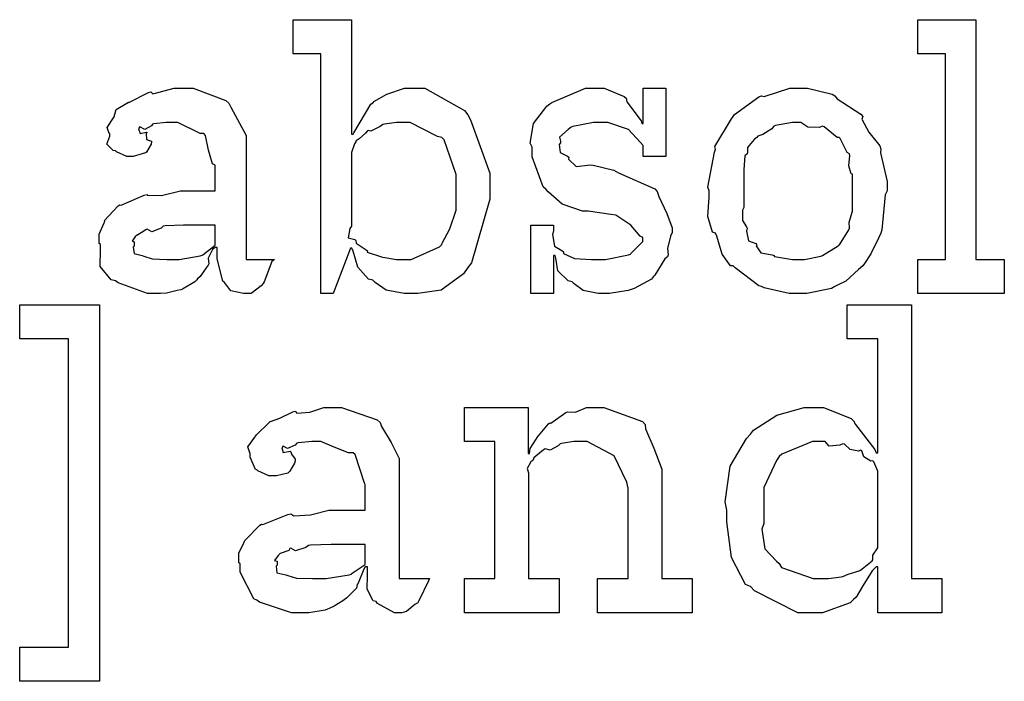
# Model space of a CAD drawing. Extents: x 0 to 8.5, y 0 to 11.
# Tile 15 of 256: x 2.707 to 3.107, y 1.115 to 1.383. Entities that reach past the tile are written whole.
import ezdxf

# ---------------------------------------------------------------- set-up
doc = ezdxf.new("R2010")
doc.units = 0
doc.layers.get('0').update_dxf_attribs({"linetype": 'CONTINUOUS'})

msp = doc.modelspace()

# ---------------------------------------------------------------- linework, layer by layer
at = {"color": 0}
for points in [[(2.86578, 1.27219), (2.86333, 1.27219), (2.85607, 1.27355), (2.85157, 1.27675), (2.85058, 1.27762), (2.8489, 1.2781), (2.84446, 1.28293), (2.84256, 1.28939), (2.84212, 1.29064), (2.84147, 1.29064), (2.83453, 1.27219), (2.82954, 1.27219), (2.82954, 1.36941), (2.81825, 1.36941), (2.81825, 1.3833), (2.8419, 1.3833), (2.8419, 1.33686), (2.84256, 1.33686), (2.84293, 1.3374), (2.84983, 1.34901), (2.85081, 1.34988), (2.85101, 1.35015), (2.85622, 1.35308), (2.86339, 1.35552), (2.86578, 1.35552), (2.87164, 1.35552), (2.88775, 1.34652), (2.88921, 1.34467), (2.89025, 1.34267), (2.89811, 1.32107), (2.89811, 1.31386), (2.89806, 1.31049), (2.89068, 1.28467), (2.88921, 1.28282), (2.88732, 1.28017), (2.87831, 1.27355), (2.86888, 1.27219), (2.86578, 1.27219)], [(3.07167, 1.28608), (3.08296, 1.28608), (3.08296, 1.36941), (3.07167, 1.36941), (3.07167, 1.3833), (3.09532, 1.3833), (3.09532, 1.28608), (3.10682, 1.28608), (3.10682, 1.27219), (3.07167, 1.27219), (3.07167, 1.28608)], [(2.76357, 1.27219), (2.75922, 1.27219), (2.74724, 1.27653), (2.74621, 1.2774), (2.74442, 1.27778), (2.7399, 1.28315), (2.74013, 1.28993), (2.74013, 1.29216), (2.73958, 1.29248), (2.73958, 1.29633), (2.74154, 1.30084), (2.74186, 1.30149), (2.74164, 1.30176), (2.74724, 1.30778), (2.74794, 1.30821), (2.74854, 1.308), (2.75786, 1.31212), (2.759, 1.31234), (2.759, 1.31212), (2.76481, 1.31196), (2.77262, 1.31386), (2.77528, 1.31386), (2.78657, 1.31386), (2.78657, 1.32427), (2.78554, 1.32482), (2.78386, 1.3304), (2.78276, 1.33637), (2.78201, 1.33708), (2.7806, 1.33708), (2.77154, 1.34163), (2.76856, 1.34163), (2.76671, 1.34163), (2.76172, 1.34109), (2.76118, 1.34098), (2.76074, 1.34028), (2.75803, 1.33881), (2.75608, 1.33984), (2.75575, 1.33968), (2.75575, 1.33946), (2.75553, 1.33908), (2.75624, 1.33718), (2.75874, 1.33773), (2.759, 1.33751), (2.75863, 1.33708), (2.75874, 1.33474), (2.76074, 1.33409), (2.76074, 1.33382), (2.76069, 1.33284), (2.75874, 1.32959), (2.75836, 1.32926), (2.75694, 1.32888), (2.75342, 1.32775), (2.75228, 1.32775), (2.75076, 1.32775), (2.74658, 1.32975), (2.74621, 1.33013), (2.74522, 1.33024), (2.74268, 1.33279), (2.74382, 1.33605), (2.74382, 1.33708), (2.74365, 1.33708), (2.74283, 1.33952), (2.74544, 1.34348), (2.74576, 1.34402), (2.74567, 1.34408), (2.74647, 1.34684), (2.75076, 1.34945), (2.75142, 1.34988), (2.75157, 1.34966), (2.7596, 1.35379), (2.76053, 1.354), (2.76139, 1.35324), (2.77001, 1.35552), (2.77289, 1.35552), (2.77772, 1.35552), (2.79101, 1.35048), (2.79221, 1.34945), (2.79303, 1.34782), (2.79915, 1.33637), (2.79915, 1.33252), (2.79915, 1.28608), (2.81065, 1.28608), (2.80963, 1.28516), (2.80653, 1.27702), (2.8061, 1.27631), (2.80528, 1.27528), (2.80117, 1.27219), (2.79981, 1.27219), (2.79807, 1.27219), (2.79292, 1.27333), (2.79101, 1.27599), (2.79047, 1.27675), (2.78976, 1.27718), (2.78743, 1.2863), (2.78743, 1.28933), (2.78743, 1.29085), (2.78657, 1.29085), (2.7856, 1.29009), (2.78375, 1.28662), (2.78401, 1.28429), (2.78375, 1.28369), (2.78293, 1.28261), (2.78049, 1.27919), (2.77951, 1.27816), (2.77919, 1.27783), (2.77832, 1.27696), (2.77333, 1.27403), (2.77268, 1.27371), (2.77121, 1.27338), (2.76687, 1.27241), (2.76438, 1.27219), (2.76357, 1.27219)], [(2.94407, 1.27219), (2.942, 1.27219), (2.93599, 1.27338), (2.93235, 1.2762), (2.93147, 1.27696), (2.92985, 1.27734), (2.92563, 1.28141), (2.92481, 1.28662), (2.92453, 1.2876), (2.92389, 1.2876), (2.92389, 1.27219), (2.91476, 1.27219), (2.91476, 1.29997), (2.92389, 1.29997), (2.92389, 1.29758), (2.92356, 1.29617), (2.92432, 1.29145), (2.92731, 1.28966), (2.928, 1.28912), (2.92796, 1.28852), (2.9324, 1.28646), (2.93935, 1.28608), (2.94168, 1.28608), (2.94504, 1.28608), (2.95432, 1.28792), (2.95514, 1.28825), (2.95529, 1.28847), (2.96012, 1.29335), (2.96012, 1.29498), (2.95904, 1.29546), (2.95524, 1.29991), (2.94922, 1.30404), (2.9471, 1.30431), (2.93799, 1.30561), (2.93565, 1.30561), (2.92736, 1.30843), (2.92176, 1.31348), (2.92085, 1.31451), (2.91976, 1.31554), (2.91521, 1.32764), (2.91521, 1.33165), (2.91439, 1.33323), (2.91575, 1.3412), (2.92117, 1.3482), (2.92236, 1.34923), (2.92329, 1.34966), (2.9369, 1.35552), (2.94146, 1.35552), (2.94444, 1.35552), (2.95264, 1.35211), (2.9534, 1.3514), (2.95367, 1.34993), (2.95942, 1.34228), (2.95969, 1.3412), (2.96035, 1.3412), (2.96035, 1.35552), (2.96946, 1.35552), (2.96946, 1.32775), (2.96035, 1.32775), (2.96035, 1.3323), (2.95925, 1.3335), (2.95437, 1.33876), (2.94596, 1.34163), (2.94319, 1.34163), (2.94015, 1.34163), (2.93175, 1.34001), (2.93104, 1.33968), (2.92979, 1.33876), (2.92632, 1.33567), (2.92671, 1.33398), (2.92671, 1.33339), (2.92626, 1.33268), (2.92665, 1.32948), (2.92958, 1.32796), (2.93018, 1.32753), (2.93001, 1.32677), (2.93311, 1.32378), (2.93892, 1.32444), (2.93994, 1.32427), (2.9484, 1.32232), (2.95025, 1.32118), (2.965, 1.31467), (2.96599, 1.31364), (2.96658, 1.31152), (2.96989, 1.30474), (2.97206, 1.29888), (2.97206, 1.29693), (2.97131, 1.29552), (2.97017, 1.29053), (2.97038, 1.28787), (2.97011, 1.28716), (2.96903, 1.28635), (2.96506, 1.27973), (2.96446, 1.27913), (2.9636, 1.27805), (2.95665, 1.27425), (2.95578, 1.27393), (2.95421, 1.27349), (2.94656, 1.27219), (2.94407, 1.27219)], [(3.02333, 1.27219), (3.01958, 1.27219), (3.00944, 1.27458), (3.00836, 1.27501), (3.00717, 1.27528), (2.99761, 1.28261), (2.99685, 1.28348), (2.99571, 1.28348), (2.9924, 1.28819), (2.99013, 1.29546), (2.98969, 1.29671), (2.98844, 1.29709), (2.98649, 1.30349), (2.98708, 1.31131), (2.98708, 1.31386), (2.98649, 1.31543), (2.98926, 1.32954), (2.98969, 1.33078), (2.98931, 1.33187), (2.9961, 1.34315), (2.99685, 1.34402), (2.9974, 1.34478), (3.00722, 1.35205), (3.00836, 1.35248), (3.00944, 1.35211), (3.01986, 1.35552), (3.02333, 1.35552), (3.02701, 1.35552), (3.03694, 1.35303), (3.03808, 1.35248), (3.03901, 1.35113), (3.04861, 1.345), (3.04937, 1.34402), (3.04899, 1.34294), (3.05186, 1.33773), (3.05632, 1.33209), (3.05675, 1.33078), (3.05658, 1.32926), (3.05935, 1.31771), (3.05935, 1.31386), (3.05854, 1.31228), (3.05718, 1.29801), (3.05675, 1.29671), (3.05572, 1.29465), (3.05268, 1.2883), (3.05012, 1.28445), (3.04937, 1.28348), (3.04769, 1.2819), (3.04254, 1.27723), (3.03917, 1.27555), (3.03808, 1.27501), (3.03674, 1.27431), (3.02664, 1.27219), (3.02333, 1.27219)], [(2.86208, 1.28608), (2.86621, 1.28608), (2.87761, 1.29118), (2.87858, 1.29216), (2.87879, 1.2927), (2.88183, 1.2985), (2.88444, 1.30599), (2.88444, 1.30843), (2.88444, 1.31928), (2.88439, 1.32053), (2.87956, 1.33458), (2.87858, 1.33556), (2.87685, 1.33594), (2.86578, 1.34163), (2.86208, 1.34163), (2.86025, 1.34163), (2.85531, 1.34093), (2.85471, 1.34077), (2.85357, 1.33995), (2.84978, 1.33805), (2.84864, 1.33832), (2.84842, 1.33816), (2.84765, 1.33729), (2.845, 1.33491), (2.84386, 1.33415), (2.84364, 1.33382), (2.84321, 1.33295), (2.8419, 1.32937), (2.8419, 1.32818), (2.8419, 1.29953), (2.84125, 1.29861), (2.8406, 1.29476), (2.84332, 1.29411), (2.84364, 1.29367), (2.84381, 1.29264), (2.84793, 1.28988), (2.84842, 1.28955), (2.84836, 1.28906), (2.85411, 1.28711), (2.85471, 1.28695), (2.85471, 1.28695), (2.86025, 1.28608), (2.86208, 1.28608)], [(3.02333, 1.28608), (3.02576, 1.28608), (3.03239, 1.28738), (3.0331, 1.2876), (3.0331, 1.2876), (3.03939, 1.2915), (3.03982, 1.29194), (3.03993, 1.29199), (3.04372, 1.29807), (3.04394, 1.29867), (3.04394, 1.29867), (3.04383, 1.30116), (3.04525, 1.30566), (3.04525, 1.30713), (3.04525, 1.32058), (3.04465, 1.32075), (3.04368, 1.32406), (3.04417, 1.32823), (3.04394, 1.32883), (3.04303, 1.32943), (3.04025, 1.33512), (3.03982, 1.33556), (3.03901, 1.33545), (3.03375, 1.3399), (3.0331, 1.34012), (3.03185, 1.33952), (3.02713, 1.33973), (3.02425, 1.34163), (3.02333, 1.34163), (3.02083, 1.34163), (3.014, 1.34039), (3.01335, 1.34012), (3.01243, 1.33908), (3.00885, 1.3367), (3.00678, 1.33605), (3.0064, 1.33556), (3.00532, 1.33474), (3.00256, 1.33149), (3.00265, 1.32943), (3.0025, 1.32883), (3.00157, 1.32813), (3.00119, 1.32248), (3.00119, 1.32058), (3.00119, 1.30713), (3.00065, 1.30599), (3.0006, 1.30187), (3.00228, 1.29932), (3.0025, 1.29867), (3.00217, 1.29758), (3.00304, 1.29357), (3.00597, 1.29248), (3.0064, 1.29194), (3.00612, 1.29156), (3.00797, 1.28874), (3.01264, 1.28787), (3.01335, 1.2876), (3.01357, 1.28722), (3.02089, 1.28608), (3.02333, 1.28608)], [(2.76899, 1.28608), (2.77208, 1.28608), (2.78049, 1.28754), (2.78136, 1.28782), (2.78162, 1.28798), (2.78657, 1.29177), (2.78657, 1.29302), (2.78657, 1.29997), (2.77658, 1.29997), (2.77382, 1.29997), (2.76628, 1.29964), (2.76551, 1.29953), (2.76465, 1.29872), (2.7609, 1.29731), (2.759, 1.29839), (2.75857, 1.29823), (2.75771, 1.29753), (2.75478, 1.29574), (2.75489, 1.29606), (2.75489, 1.29606), (2.75435, 1.29546), (2.75299, 1.2934), (2.75379, 1.29313), (2.75379, 1.29302), (2.75379, 1.2915), (2.75342, 1.29102), (2.75379, 1.28847), (2.75706, 1.28765), (2.75771, 1.28738), (2.75771, 1.28738), (2.76101, 1.28624), (2.76699, 1.28608), (2.76899, 1.28608)], [(2.70731, 1.1288), (2.72706, 1.1288), (2.72706, 1.2538), (2.70731, 1.2538), (2.70731, 1.26769), (2.73964, 1.26769), (2.73964, 1.11491), (2.70731, 1.11491), (2.70731, 1.1288)], [(3.0294, 1.14269), (3.023, 1.14269), (3.00543, 1.15158), (3.00379, 1.15332), (3.00185, 1.15424), (2.9961, 1.1652), (2.99425, 1.17958), (2.99425, 1.18435), (2.99354, 1.18772), (2.99556, 1.20215), (3.00217, 1.21343), (3.00379, 1.21517), (3.0051, 1.21674), (3.01454, 1.22293), (3.02567, 1.22602), (3.0294, 1.22602), (3.03347, 1.22602), (3.04465, 1.22152), (3.04568, 1.22059), (3.04639, 1.21902), (3.05431, 1.20888), (3.05479, 1.20757), (3.05544, 1.20757), (3.05544, 1.2538), (3.04308, 1.2538), (3.04308, 1.26769), (3.06913, 1.26769), (3.06913, 1.15657), (3.08149, 1.15657), (3.08149, 1.14269), (3.05544, 1.14269), (3.05544, 1.16135), (3.05479, 1.16135), (3.05322, 1.15972), (3.04943, 1.15365), (3.04671, 1.14909), (3.04568, 1.14811), (3.04432, 1.14676), (3.0331, 1.14269), (3.0294, 1.14269)], [(2.82238, 1.14269), (2.81765, 1.14269), (2.80464, 1.14703), (2.8035, 1.14789), (2.80225, 1.14838), (2.79676, 1.15913), (2.79676, 1.16265), (2.79622, 1.16292), (2.79617, 1.16683), (2.79839, 1.17133), (2.79872, 1.17198), (2.79861, 1.17209), (2.80469, 1.17828), (2.80544, 1.17871), (2.80593, 1.17849), (2.81614, 1.18262), (2.81739, 1.18283), (2.81853, 1.18207), (2.82536, 1.18245), (2.83268, 1.18435), (2.83518, 1.18435), (2.84754, 1.18435), (2.84754, 1.19477), (2.84722, 1.19531), (2.84338, 1.20687), (2.84256, 1.20757), (2.84071, 1.20757), (2.8349, 1.20985), (2.82954, 1.21213), (2.82781, 1.21213), (2.82579, 1.21213), (2.82036, 1.21159), (2.81976, 1.21148), (2.81913, 1.21072), (2.81597, 1.20931), (2.81424, 1.21034), (2.81392, 1.21018), (2.81392, 1.20996), (2.81364, 1.20964), (2.81418, 1.20768), (2.81706, 1.20823), (2.81739, 1.20801), (2.81754, 1.20709), (2.81913, 1.20502), (2.81913, 1.20432), (2.81885, 1.20334), (2.81694, 1.20009), (2.81651, 1.19976), (2.81608, 1.19938), (2.81153, 1.19824), (2.81, 1.19824), (2.80838, 1.19824), (2.80393, 1.20025), (2.8035, 1.20063), (2.80296, 1.20085), (2.80089, 1.20589), (2.80089, 1.20757), (2.80072, 1.20757), (2.79986, 1.21002), (2.80268, 1.21398), (2.80306, 1.21452), (2.80333, 1.2149), (2.80849, 1.21994), (2.80914, 1.22038), (2.80914, 1.22032), (2.81282, 1.22168), (2.81814, 1.22428), (2.81913, 1.2245), (2.81982, 1.22374), (2.82503, 1.22412), (2.83068, 1.22602), (2.83257, 1.22602), (2.83783, 1.22602), (2.85232, 1.22098), (2.85363, 1.21994), (2.85406, 1.21832), (2.85807, 1.21181), (2.86122, 1.20524), (2.86122, 1.20302), (2.86122, 1.15657), (2.87358, 1.15657), (2.87315, 1.15565), (2.86931, 1.14752), (2.86882, 1.14681), (2.86762, 1.146), (2.86421, 1.14323), (2.86242, 1.14269), (2.86187, 1.14269), (2.85938, 1.14269), (2.85243, 1.14648), (2.85189, 1.14724), (2.85069, 1.14762), (2.84825, 1.15223), (2.84842, 1.15793), (2.84842, 1.15983), (2.84842, 1.16135), (2.84754, 1.16135), (2.847, 1.16037), (2.84463, 1.15478), (2.84429, 1.15419), (2.84397, 1.15272), (2.84, 1.14876), (2.83951, 1.14833), (2.83838, 1.14762), (2.83496, 1.1454), (2.83285, 1.14448), (2.83214, 1.14421), (2.83128, 1.14383), (2.8246, 1.14269), (2.82238, 1.14269)], [(2.88775, 1.15657), (2.90013, 1.15657), (2.90013, 1.21213), (2.88775, 1.21213), (2.88775, 1.22602), (2.91357, 1.22602), (2.91357, 1.20736), (2.91422, 1.20736), (2.91422, 1.20736), (2.9145, 1.20931), (2.91689, 1.21311), (2.91726, 1.21365), (2.91715, 1.2137), (2.92193, 1.21929), (2.92247, 1.21973), (2.92285, 1.21956), (2.92893, 1.22401), (2.92964, 1.22428), (2.92964, 1.22428), (2.93289, 1.22407), (2.93728, 1.22602), (2.93875, 1.22602), (2.94433, 1.22602), (2.95996, 1.22027), (2.9611, 1.21908), (2.96121, 1.21734), (2.96463, 1.20947), (2.96783, 1.2009), (2.96783, 1.19802), (2.96783, 1.15657), (2.98019, 1.15657), (2.98019, 1.14269), (2.94179, 1.14269), (2.94179, 1.15657), (2.95415, 1.15657), (2.95415, 1.19325), (2.95372, 1.19569), (2.94846, 1.20633), (2.93756, 1.21213), (2.93397, 1.21213), (2.93213, 1.21213), (2.92719, 1.21143), (2.9266, 1.21126), (2.92583, 1.21039), (2.92253, 1.20871), (2.92051, 1.20915), (2.92008, 1.20888), (2.919, 1.20812), (2.9159, 1.20562), (2.91564, 1.20481), (2.91553, 1.20454), (2.91476, 1.20388), (2.91319, 1.20117), (2.91379, 1.19949), (2.91379, 1.19889), (2.91379, 1.15657), (2.92617, 1.15657), (2.92617, 1.14269), (2.88775, 1.14269), (2.88775, 1.15657)], [(3.03353, 1.15657), (3.03549, 1.15657), (3.04069, 1.15733), (3.04135, 1.15744), (3.04135, 1.15744), (3.04346, 1.15842), (3.04796, 1.15978), (3.0485, 1.16005), (3.0485, 1.16005), (3.05317, 1.16379), (3.0535, 1.16417), (3.0535, 1.16417), (3.05344, 1.16602), (3.05544, 1.16905), (3.05544, 1.17003), (3.05544, 1.19868), (3.05544, 1.20009), (3.05382, 1.20394), (3.0535, 1.20432), (3.05263, 1.20426), (3.04986, 1.20595), (3.04904, 1.20839), (3.0485, 1.20866), (3.04769, 1.20828), (3.04428, 1.20888), (3.04199, 1.21115), (3.04135, 1.21126), (3.04015, 1.21067), (3.03569, 1.21029), (3.03407, 1.21213), (3.03353, 1.21213), (3.02903, 1.21213), (3.0166, 1.20709), (3.01551, 1.20605), (3.01432, 1.20443), (3.00922, 1.19347), (3.00922, 1.18978), (3.00922, 1.17893), (3.00846, 1.17665), (3.0096, 1.16867), (3.01443, 1.16368), (3.01551, 1.16265), (3.01644, 1.16113), (3.02924, 1.15657), (3.03353, 1.15657)], [(2.82824, 1.15657), (2.83165, 1.15657), (2.84093, 1.15804), (2.8419, 1.15831), (2.84185, 1.15848), (2.84754, 1.16227), (2.84754, 1.16352), (2.84754, 1.17046), (2.83669, 1.17046), (2.83365, 1.17046), (2.82536, 1.17014), (2.82454, 1.17003), (2.82346, 1.16916), (2.81917, 1.16781), (2.81739, 1.16889), (2.81694, 1.16873), (2.81657, 1.16791), (2.81304, 1.16677), (2.81282, 1.16656), (2.81222, 1.16596), (2.81065, 1.1639), (2.81174, 1.16363), (2.81174, 1.16352), (2.81174, 1.162), (2.81136, 1.16157), (2.81164, 1.15896), (2.81532, 1.15815), (2.81608, 1.15788), (2.81608, 1.15788), (2.81956, 1.15674), (2.82607, 1.15657), (2.82824, 1.15657)]]:
    msp.add_lwpolyline(points, close=True, dxfattribs=at)

doc.saveas('drawing.dxf')
